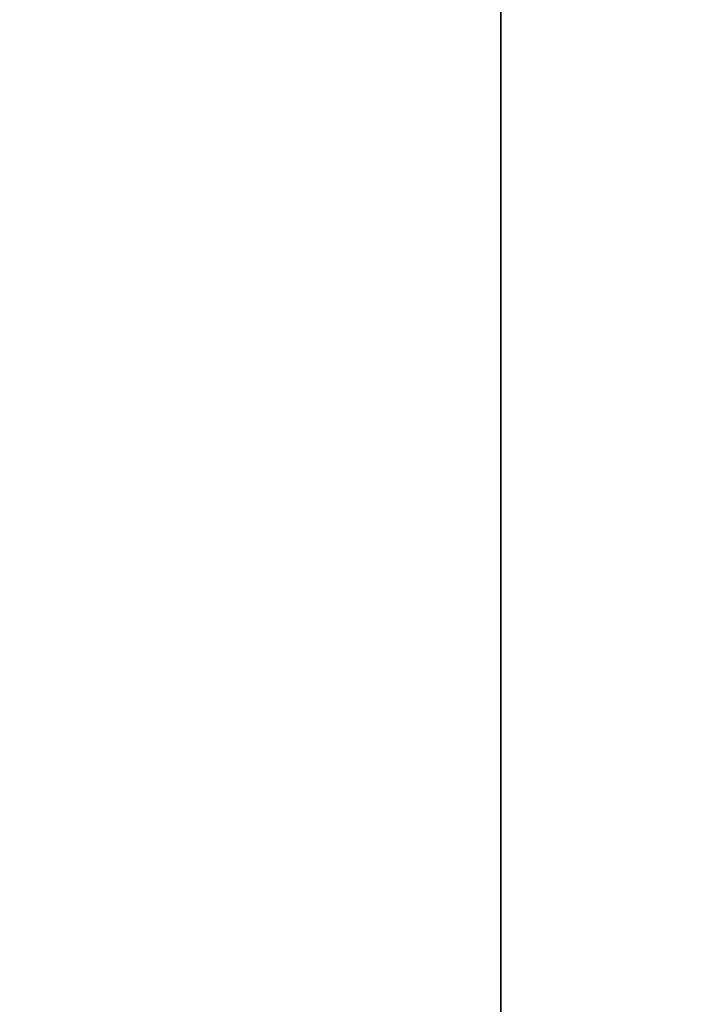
# Model space of a CAD drawing. Header units: millimetres. Extents: x -523 to 5173, y -130 to 66.
# Tile 56 of 256: x -342.63 to -338.63, y -19.89 to -14.16. Entities that reach past the tile are written whole.
import ezdxf

# ---------------------------------------------------------------- set-up
doc = ezdxf.new("R2010")
doc.units = ezdxf.units.MM
doc.layers.add('151', color=7, linetype='Continuous', true_color=0xffffff)

# ---------------------------------------------------------------- blocks, each defined once
blk = doc.blocks.new('UG_SURFACE_009')
at = {"layer": '151', "color": 252, "linetype": 'Continuous', "lineweight": 35}
for points in [[(522.5, -46, 2207), (522.5, 40, 2207), (-522.5, 40, 2207), (-522.5, -46, 2207)], [(-372.5, -46, 2056.9999), (-372.5, 40, 2056.9999), (372.5, 40, 2056.9999), (372.5, -46, 2056.9999)]]:
    blk.add_3dface(points, dxfattribs=at)
blk = doc.blocks.new('UG_SURFACE_019')
at = {"layer": '151', "color": 1, "linetype": 'Continuous', "lineweight": 35}
for points in [[(-339.8346, -9.2, 2026.9499), (-339.8346, -9.2, 0.95), (-339.8346, -29.2, 0.95), (-339.8346, -29.2, 2026.9499)], [(-339.8346, -9.2, 0.95), (-337.8346, -9.2, 0.95), (-337.8346, -29.2, 0.95), (-339.8346, -29.2, 0.95)], [(-339.8346, -29.2, 2026.9499), (-337.8346, -29.2, 2026.9499), (-337.8346, -9.2, 2026.9499), (-339.8346, -9.2, 2026.9499)]]:
    blk.add_3dface(points, dxfattribs=at)
blk = doc.blocks.new('UG_SURFACE_041')
at = {"layer": '151', "color": 252, "linetype": 'Continuous', "lineweight": 35}
for points in [[(-329, 4.0129, -5), (-344, 4.0129, -5), (-344, -50.8703, -5), (344, -50.8703, -5)], [(-344, -50.8703, -6), (-344, 4.0129, -6), (-329, 4.0129, -6)], [(-329, 4.0129, -6), (329, 4.0129, -6), (-344, -50.8703, -6)], [(329, 4.0129, -6), (344, 4.0129, -6), (344, -50.8703, -6), (-344, -50.8703, -6)]]:
    blk.add_3dface(points, dxfattribs=at)
blk = doc.blocks.new('UG_SURFACE_057')
at = {"layer": '151', "color": 252, "linetype": 'Continuous', "lineweight": 35}
for points in [[(-346.5, -52.92, 2031.5001), (346.5, -52.92, 2031.5001), (346.5, 14.92, 2031.5001), (-346.5, 14.92, 2031.5001)], [(-345, -52.92, 2030), (-345, 14.92, 2030), (345, 14.92, 2030), (345, -52.92, 2030)]]:
    blk.add_3dface(points, dxfattribs=at)
blk = doc.blocks.new('UG_SURFACE_068')
at = {"layer": '151', "color": 252, "linetype": 'Continuous', "lineweight": 35}
for points in [[(-346.5, -52.92, 2031.5001), (346.5, -52.92, 2031.5001), (346.5, 14.92, 2031.5001), (-346.5, 14.92, 2031.5001)], [(-345, -52.92, 2030), (-345, 14.92, 2030), (345, 14.92, 2030), (345, -52.92, 2030)]]:
    blk.add_3dface(points, dxfattribs=at)

msp = doc.modelspace()

# ---------------------------------------------------------------- linework, layer by layer
at = {"layer": '151', "color": 253, "linetype": 'Continuous', "lineweight": -3}
for p, q in [((-339.8346, -9.2, 2026.95), (-339.8346, -29.2, 2026.95)), ((-339.8346, -9.2, 0.95), (-339.8346, -29.2, 0.95))]:
    msp.add_line(p, q, dxfattribs=at)

# ---------------------------------------------------------------- block references
for name in ['UG_SURFACE_057', 'UG_SURFACE_068', 'UG_SURFACE_041', 'UG_SURFACE_009', 'UG_SURFACE_019']:
    msp.add_blockref(name, (0, 0), dxfattribs=at)

doc.saveas('drawing.dxf')
